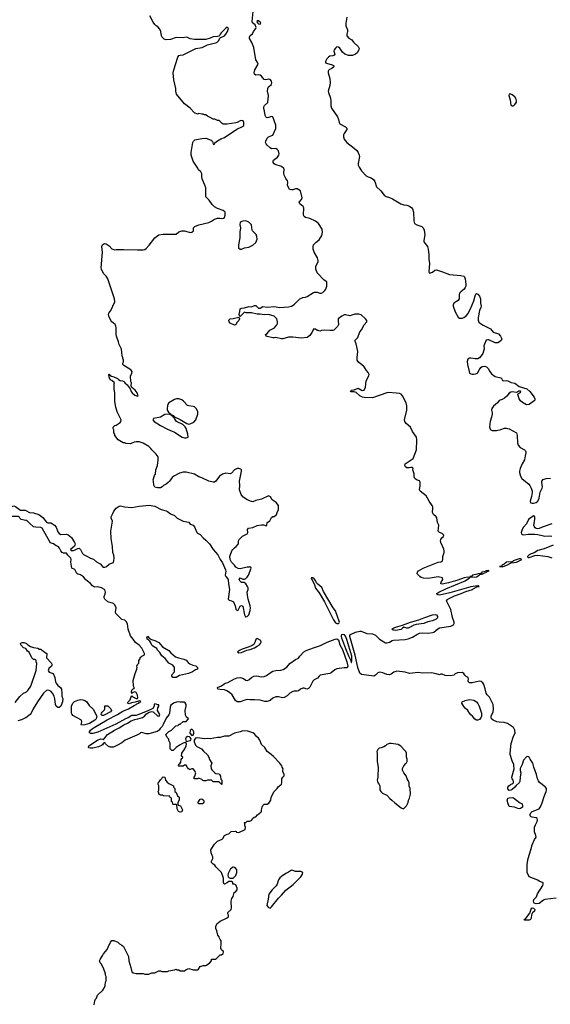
# Model space of a CAD drawing. Header units: inches. Extents: x 1861287 to 2052918, y 204622 to 437896.
# Tile 12 of 215: x 1919914 to 1927367, y 280460 to 294295. Entities that reach past the tile are written whole.
import ezdxf

# ---------------------------------------------------------------- set-up
doc = ezdxf.new("R2010")
doc.units = ezdxf.units.IN
doc.header["$MEASUREMENT"] = 0
for name, color, linetype in [('B9218', 7, 'Continuous'), ('B9228', 7, 'Continuous'), ('B9229', 7, 'Continuous')]:
    doc.layers.add(name, color=color, linetype=linetype)

msp = doc.modelspace()

# ---------------------------------------------------------------- linework, layer by layer
at = {"layer": 'B9218', "color": 5, "elevation": 140}
for points in [[(1920000, 287259), (1919934, 287274), (1919916, 287290), (1919908, 287308), (1919895, 287315), (1919810, 287316), (1919710, 287339), (1919688, 287350), (1919674, 287370), (1919668, 287390), (1919670, 287418), (1919685, 287435), (1919690, 287437), (1919710, 287427), (1919730, 287411), (1919750, 287411), (1919804, 287456), (1919830, 287462), (1919854, 287454), (1919910, 287410), (1919924, 287404), (1919990, 287403), (1920000, 287398)], [(1920000, 285458), (1919999, 285459), (1919968, 285470), (1919928, 285510), (1919926, 285530), (1919930, 285534), (1919950, 285542), (1919970, 285542), (1920000, 285534)], [(1919850, 284701), (1919917, 284783), (1919969, 284831), (1920000, 284846)], [(1920000, 284487), (1919996, 284484), (1919941, 284459), (1919890, 284444)]]:
    msp.add_lwpolyline(points, dxfattribs=at)
at = {"layer": 'B9228', "color": 5}
for points, elevation in [([(1920000, 287398), (1920050, 287372), (1920110, 287364), (1920181, 287341), (1920238, 287298), (1920290, 287232), (1920310, 287225), (1920350, 287223), (1920373, 287213), (1920404, 287190), (1920424, 287164), (1920450, 287097), (1920470, 287073), (1920490, 287063), (1920570, 287066), (1920596, 287056), (1920640, 287020), (1920683, 286950), (1920692, 286928), (1920690, 286910), (1920682, 286898), (1920626, 286850), (1920636, 286836), (1920670, 286837), (1920695, 286845), (1920730, 286866), (1920750, 286869), (1920770, 286850), (1920795, 286795), (1920810, 286779), (1920858, 286758), (1920910, 286728), (1920952, 286712), (1920995, 286675), (1921042, 286650), (1921075, 286610), (1921090, 286602), (1921110, 286602), (1921131, 286609), (1921170, 286643), (1921190, 286654), (1921230, 286667), (1921238, 286690), (1921242, 286730), (1921237, 286770), (1921222, 286810), (1921219, 286890), (1921197, 287003), (1921194, 287110), (1921216, 287250), (1921201, 287290), (1921198, 287310), (1921224, 287356), (1921237, 287390), (1921270, 287430), (1921310, 287457), (1921330, 287462), (1921388, 287448), (1921490, 287440), (1921590, 287460), (1921733, 287473), (1921810, 287459), (1921903, 287410), (1921972, 287392), (1921990, 287384), (1922032, 287352), (1922090, 287330), (1922127, 287290), (1922210, 287248), (1922290, 287233), (1922310, 287205), (1922350, 287191), (1922369, 287169), (1922400, 287090), (1922410, 287078), (1922450, 287060), (1922492, 287012), (1922530, 286983), (1922582, 286930), (1922632, 286850), (1922697, 286777), (1922730, 286711), (1922761, 286661), (1922804, 286564), (1922807, 286547), (1922800, 286490), (1922807, 286470), (1922837, 286437), (1922843, 286423), (1922846, 286367), (1922860, 286290), (1922842, 286150), (1922858, 286138), (1922891, 286131), (1922915, 286115), (1922939, 286059), (1922950, 286011), (1922970, 285995), (1922982, 285998), (1923010, 286052), (1923030, 286062), (1923050, 286052), (1923072, 285932), (1923085, 285905), (1923090, 285902), (1923110, 285911), (1923130, 285932), (1923149, 285991), (1923155, 286030), (1923150, 286058), (1923121, 286150), (1923113, 286207), (1923109, 286250), (1923122, 286290), (1923122, 286310), (1923115, 286330), (1923090, 286368), (1923067, 286387), (1923030, 286388), (1923008, 286410), (1922998, 286430), (1923010, 286452), (1923050, 286431), (1923070, 286431), (1923090, 286441), (1923110, 286461), (1923129, 286490), (1923166, 286590), (1923162, 286602), (1923146, 286606), (1923138, 286602), (1923110, 286602), (1923010, 286579), (1922982, 286582), (1922950, 286602), (1922930, 286629), (1922889, 286670), (1922870, 286710), (1922867, 286753), (1922893, 286830), (1922906, 286850), (1922930, 286875), (1922955, 286890), (1922989, 286930), (1922989, 286970), (1922995, 286990), (1923043, 287037), (1923108, 287070), (1923118, 287090), (1923115, 287130), (1923128, 287150), (1923190, 287161), (1923250, 287186), (1923310, 287196), (1923337, 287197), (1923378, 287182), (1923386, 287190), (1923388, 287230), (1923425, 287255), (1923450, 287302), (1923470, 287312), (1923487, 287313), (1923510, 287334), (1923522, 287338), (1923528, 287370), (1923549, 287410), (1923549, 287470), (1923514, 287510), (1923459, 287550), (1923438, 287590), (1923420, 287600), (1923410, 287602), (1923310, 287557), (1923230, 287539), (1923190, 287521), (1923170, 287523), (1923110, 287550), (1923050, 287590), (1923025, 287625), (1922999, 287690), (1923006, 287750), (1923003, 287810), (1923029, 287949), (1923028, 287968), (1923018, 287978), (1922990, 287989), (1922970, 287989), (1922930, 287969), (1922890, 287924), (1922870, 287913), (1922810, 287921), (1922762, 287910), (1922720, 287880), (1922670, 287809), (1922650, 287798), (1922630, 287795), (1922569, 287809), (1922470, 287858), (1922430, 287873), (1922370, 287907), (1922250, 287938), (1922210, 287938), (1922158, 287922), (1922079, 287881), (1922057, 287863), (1922018, 287810), (1921998, 287790), (1921970, 287769), (1921932, 287748), (1921914, 287730), (1921890, 287718), (1921850, 287718), (1921810, 287728), (1921796, 287756), (1921795, 287810), (1921789, 287830), (1921809, 287890), (1921822, 287910), (1921825, 287970), (1921849, 288030), (1921861, 288110), (1921857, 288150), (1921829, 288189), (1921770, 288249), (1921757, 288270), (1921730, 288297), (1921650, 288346), (1921590, 288361), (1921550, 288365), (1921521, 288359), (1921470, 288335), (1921410, 288338), (1921390, 288348), (1921366, 288350), (1921298, 288390), (1921248, 288450), (1921248, 288470), (1921238, 288490), (1921238, 288530), (1921226, 288550), (1921228, 288570), (1921249, 288591), (1921270, 288598), (1921325, 288635), (1921334, 288650), (1921337, 288670), (1921285, 288785), (1921263, 288850), (1921252, 288930), (1921249, 289049), (1921242, 289110), (1921242, 289178), (1921246, 289190), (1921210, 289226), (1921188, 289230), (1921169, 289270), (1921166, 289310), (1921170, 289314), (1921178, 289298), (1921204, 289284), (1921237, 289277), (1921290, 289252), (1921300, 289240), (1921324, 289224), (1921360, 289220), (1921385, 289205), (1921392, 289190), (1921422, 289162), (1921466, 289106), (1921481, 289070), (1921496, 289050), (1921530, 289021), (1921570, 289005), (1921578, 289010), (1921564, 289050), (1921535, 289090), (1921488, 289128), (1921478, 289150), (1921482, 289190), (1921474, 289210), (1921468, 289288), (1921489, 289330), (1921492, 289352), (1921474, 289374), (1921376, 289436), (1921362, 289450), (1921362, 289470), (1921372, 289488), (1921374, 289510), (1921353, 289573), (1921345, 289665), (1921310, 289730), (1921301, 289770), (1921272, 289850), (1921267, 289873), (1921270, 289970), (1921266, 289990), (1921260, 290000)], 140), ([(1924386, 290000), (1924377, 289983), (1924326, 289934), (1924310, 289929), (1924270, 289929), (1924190, 289934), (1924151, 289929), (1924130, 289918), (1924107, 289927), (1924090, 289928), (1924067, 289947), (1924034, 289946), (1924034, 289934), (1924019, 289901), (1923990, 289855), (1923950, 289829), (1923870, 289819), (1923750, 289834), (1923690, 289834), (1923610, 289809), (1923590, 289808), (1923510, 289829), (1923490, 289822), (1923470, 289824), (1923390, 289844), (1923378, 289850), (1923366, 289870), (1923390, 289885), (1923429, 289931), (1923495, 289965), (1923521, 290000)], 120), ([(1927450, 281953), (1927290, 281934), (1927270, 281925), (1927210, 281878), (1927170, 281872), (1927141, 281881), (1927134, 281890), (1927129, 281910), (1927134, 281930), (1927171, 281969), (1927185, 282010), (1927262, 282130), (1927268, 282150), (1927267, 282167), (1927210, 282189), (1927190, 282204), (1927070, 282249), (1927042, 282310), (1927041, 282430), (1927055, 282510), (1927092, 282628), (1927110, 282702), (1927145, 282775), (1927169, 282810), (1927165, 282830), (1927144, 282884), (1927144, 282950), (1927157, 282983), (1927184, 283030), (1927188, 283050), (1927182, 283070), (1927170, 283082), (1927110, 283090), (1927096, 283096), (1927085, 283110), (1927085, 283125), (1927092, 283150), (1927110, 283171), (1927210, 283208), (1927230, 283233), (1927253, 283290), (1927280, 283380), (1927310, 283450), (1927314, 283470), (1927311, 283490), (1927294, 283514), (1927216, 283576), (1927199, 283599), (1927185, 283630), (1927172, 283690), (1927134, 283790), (1927121, 283850), (1927084, 283904), (1927072, 283932), (1927050, 283942), (1927030, 283935), (1926988, 283892), (1926971, 283830), (1926945, 283775), (1926944, 283744), (1926951, 283710), (1926943, 283650), (1926941, 283590), (1926931, 283570), (1926887, 283533), (1926870, 283509), (1926830, 283478), (1926810, 283468), (1926790, 283466), (1926770, 283486), (1926769, 283510), (1926784, 283530), (1926809, 283550), (1926839, 283561), (1926849, 283571), (1926849, 283590), (1926843, 283610), (1926829, 283630), (1926826, 283650), (1926857, 283770), (1926855, 283815), (1926853, 283830), (1926830, 283882), (1926804, 283970), (1926802, 283990), (1926815, 284125), (1926850, 284225), (1926872, 284268), (1926867, 284310), (1926861, 284330), (1926848, 284348), (1926767, 284407), (1926720, 284420), (1926650, 284423), (1926615, 284430), (1926565, 284450), (1926543, 284470), (1926537, 284490), (1926538, 284510), (1926563, 284570), (1926571, 284610), (1926565, 284670), (1926513, 284773), (1926478, 284810), (1926466, 284830), (1926454, 284894), (1926434, 284954), (1926419, 284979), (1926394, 284994), (1926370, 284998), (1926330, 284993), (1926270, 284975), (1926230, 284978), (1926214, 284994), (1926212, 285010), (1926217, 285030), (1926211, 285050), (1926185, 285065), (1926165, 285085), (1926150, 285109), (1926130, 285124), (1926065, 285115), (1926030, 285101), (1926010, 285085), (1925970, 285076), (1925890, 285078), (1925850, 285097), (1925830, 285097), (1925810, 285089), (1925765, 285105), (1925697, 285117), (1925570, 285111), (1925510, 285122), (1925390, 285106), (1925326, 285126), (1925210, 285139), (1925170, 285128), (1925130, 285097), (1925109, 285091), (1925070, 285095), (1925016, 285116), (1924970, 285126), (1924943, 285117), (1924910, 285083), (1924890, 285072), (1924713, 285093), (1924690, 285114), (1924664, 285190), (1924624, 285364), (1924550, 285626), (1924552, 285650), (1924562, 285658), (1924632, 285690), (1924690, 285702), (1924710, 285702), (1924790, 285671), (1924870, 285665), (1924910, 285647), (1924968, 285588), (1925050, 285539), (1925070, 285538), (1925110, 285547), (1925147, 285573), (1925164, 285576), (1925330, 285585), (1925370, 285595), (1925430, 285617), (1925490, 285655), (1925530, 285674), (1925570, 285680), (1925650, 285675), (1925710, 285683), (1925732, 285690), (1925785, 285735), (1925810, 285749), (1925970, 285772), (1926009, 285790), (1926017, 285810), (1926018, 285830), (1925995, 285895), (1925970, 286007), (1925910, 286130), (1925917, 286143), (1925927, 286153), (1926021, 286199), (1926114, 286230), (1926180, 286260), (1926272, 286290), (1926281, 286299), (1926334, 286326), (1926368, 286330), (1926359, 286339), (1926350, 286339), (1926250, 286326), (1925957, 286243), (1925811, 286210), (1925792, 286212), (1925779, 286219), (1925773, 286230), (1925799, 286250), (1925901, 286298), (1926172, 286408), (1926218, 286442), (1926235, 286450), (1926238, 286458), (1926210, 286460), (1926159, 286450), (1926070, 286418), (1925939, 286381), (1925850, 286364), (1925830, 286370), (1925833, 286390), (1925858, 286430), (1925851, 286451), (1925790, 286464), (1925650, 286444), (1925587, 286447), (1925555, 286455), (1925533, 286470), (1925499, 286510), (1925501, 286530), (1925514, 286550), (1925581, 286590), (1925790, 286674), (1925830, 286679), (1925854, 286690), (1925859, 286710), (1925857, 286750), (1925874, 286810), (1925874, 286830), (1925870, 286853), (1925827, 286947), (1925825, 286970), (1925829, 286991), (1925845, 287015), (1925864, 287030), (1925871, 287050), (1925850, 287077), (1925810, 287087), (1925793, 287110), (1925794, 287146), (1925801, 287190), (1925782, 287230), (1925774, 287294), (1925764, 287310), (1925724, 287343), (1925710, 287369), (1925716, 287430), (1925716, 287450), (1925709, 287469), (1925663, 287530), (1925623, 287603), (1925538, 287670), (1925530, 287690), (1925539, 287750), (1925538, 287798), (1925530, 287813), (1925487, 287830), (1925462, 287850), (1925455, 287870), (1925455, 287915), (1925437, 287970), (1925441, 287990), (1925430, 288001), (1925410, 288004), (1925384, 287996), (1925350, 287998), (1925335, 288010), (1925323, 288030), (1925330, 288053), (1925440, 288130), (1925485, 288250), (1925494, 288390), (1925485, 288430), (1925430, 288507), (1925404, 288570), (1925341, 288621), (1925324, 288650), (1925321, 288670), (1925350, 288810), (1925351, 288870), (1925342, 288910), (1925290, 289009), (1925271, 289031), (1925250, 289040), (1925206, 289046), (1925090, 289054), (1925070, 289051), (1924870, 288980), (1924750, 288986), (1924729, 288990), (1924692, 289010), (1924638, 289058), (1924610, 289065), (1924570, 289064), (1924558, 289070), (1924569, 289091), (1924610, 289096), (1924670, 289115), (1924725, 289085), (1924750, 289091), (1924769, 289130), (1924778, 289222), (1924819, 289290), (1924823, 289310), (1924810, 289337), (1924785, 289365), (1924750, 289416), (1924713, 289450), (1924676, 289476), (1924656, 289510), (1924653, 289550), (1924665, 289630), (1924640, 289740), (1924628, 289772), (1924628, 289790), (1924662, 289830), (1924692, 289908), (1924718, 289942), (1924748, 290000)], 120), ([(1926426, 290000), (1926450, 289986), (1926528, 289950), (1926566, 289906), (1926639, 289879), (1926668, 289850), (1926686, 289810), (1926675, 289785), (1926654, 289766), (1926630, 289754), (1926590, 289756), (1926505, 289795), (1926490, 289798), (1926468, 289792), (1926432, 289710), (1926436, 289670), (1926417, 289603), (1926410, 289589), (1926370, 289542), (1926350, 289529), (1926310, 289529), (1926250, 289539), (1926230, 289538), (1926210, 289525), (1926201, 289490), (1926202, 289450), (1926226, 289350), (1926234, 289330), (1926250, 289319), (1926270, 289313), (1926290, 289312), (1926323, 289317), (1926344, 289330), (1926370, 289381), (1926390, 289406), (1926410, 289421), (1926445, 289425), (1926470, 289418), (1926493, 289393), (1926516, 289350), (1926540, 289320), (1926590, 289281), (1926670, 289261), (1926685, 289250), (1926692, 289230), (1926710, 289221), (1926750, 289224), (1926770, 289221), (1926819, 289199), (1926870, 289185), (1926930, 289141), (1927036, 289110), (1927081, 289070), (1927141, 288990), (1927151, 288969), (1927151, 288950), (1927142, 288938), (1927072, 288888), (1927030, 288881), (1926974, 288914), (1926950, 288938), (1926930, 288968), (1926909, 289031), (1926918, 289042), (1926950, 289054), (1926955, 289070), (1926950, 289075), (1926923, 289077), (1926910, 289066), (1926890, 289058), (1926830, 289064), (1926810, 289061), (1926790, 289047), (1926755, 289005), (1926724, 288976), (1926690, 288958), (1926650, 288945), (1926627, 288910), (1926570, 288862), (1926545, 288830), (1926540, 288810), (1926550, 288770), (1926550, 288750), (1926543, 288710), (1926524, 288650), (1926513, 288573), (1926523, 288543), (1926532, 288532), (1926550, 288523), (1926610, 288522), (1926670, 288534), (1926724, 288556), (1926750, 288557), (1926790, 288546), (1926890, 288488), (1926901, 288450), (1926905, 288350), (1926915, 288315), (1926942, 288282), (1927003, 288250), (1927017, 288237), (1927023, 288223), (1927025, 288210), (1927012, 288168), (1927002, 288110), (1926970, 288055), (1926944, 287990), (1926935, 287950), (1926936, 287930), (1926950, 287880), (1926968, 287850), (1927064, 287770), (1927080, 287750), (1927099, 287710), (1927110, 287670), (1927110, 287650), (1927103, 287597), (1927082, 287530), (1927088, 287508), (1927110, 287499), (1927130, 287499), (1927170, 287512), (1927190, 287528), (1927210, 287573), (1927226, 287654), (1927254, 287710), (1927257, 287730), (1927246, 287790), (1927250, 287810), (1927267, 287833), (1927310, 287848), (1927369, 287851)], 120), ([(1920959, 280450), (1920968, 280510), (1920978, 280530), (1920994, 280546), (1921009, 280590), (1921080, 280660), (1921103, 280697), (1921115, 280725), (1921118, 280770), (1921128, 280790), (1921128, 280850), (1921118, 280870), (1921118, 280890), (1921090, 280966), (1921058, 281030), (1921044, 281044), (1921035, 281070), (1921042, 281090), (1921082, 281150), (1921089, 281170), (1921142, 281230), (1921170, 281294), (1921187, 281313), (1921188, 281332), (1921210, 281354), (1921237, 281357), (1921292, 281332), (1921314, 281310), (1921350, 281292), (1921371, 281270), (1921425, 281170), (1921441, 281130), (1921446, 281070), (1921477, 280977), (1921490, 280914), (1921510, 280902), (1921552, 280892), (1921650, 280892), (1921670, 280882), (1921730, 280882), (1921770, 280902), (1921810, 280902), (1921870, 280932), (1921890, 280932), (1921910, 280922), (1921990, 280922), (1922008, 280932), (1922090, 280942), (1922110, 280952), (1922124, 280944), (1922150, 280942), (1922170, 280932), (1922230, 280932), (1922250, 280951), (1922290, 280961), (1922350, 280945), (1922410, 280946), (1922425, 280955), (1922450, 280991), (1922490, 281003), (1922530, 281006), (1922580, 281040), (1922606, 281070), (1922610, 281094), (1922670, 281094), (1922730, 281154), (1922750, 281154), (1922770, 281174), (1922778, 281190), (1922770, 281206), (1922747, 281227), (1922738, 281250), (1922738, 281270), (1922746, 281290), (1922746, 281350), (1922728, 281368), (1922718, 281390), (1922715, 281410), (1922698, 281430), (1922684, 281490), (1922670, 281526), (1922670, 281554), (1922684, 281590), (1922730, 281630), (1922818, 281670), (1922848, 281690), (1922848, 281710), (1922838, 281730), (1922838, 281750), (1922882, 281790), (1922889, 281810), (1922882, 281910), (1922894, 281946), (1922910, 281974), (1922928, 282030), (1922950, 282045), (1922969, 282070), (1922969, 282090), (1922950, 282138), (1922927, 282147), (1922906, 282150), (1922906, 282170), (1922890, 282186), (1922850, 282186), (1922834, 282170), (1922790, 282148), (1922786, 282150), (1922778, 282170), (1922778, 282230), (1922748, 282310), (1922669, 282389), (1922655, 282415), (1922630, 282428), (1922606, 282450), (1922606, 282470), (1922629, 282510), (1922629, 282530), (1922615, 282550), (1922602, 282590), (1922598, 282630), (1922649, 282711), (1922690, 282754), (1922758, 282782), (1922768, 282790), (1922789, 282831), (1922830, 282852), (1922850, 282854), (1922886, 282890), (1922947, 282893), (1922954, 282890), (1922958, 282878), (1922990, 282874), (1923082, 282918), (1923086, 282950), (1923078, 282970), (1923078, 282998), (1923068, 283008), (1923070, 283014), (1923090, 283014), (1923108, 283032), (1923147, 283033), (1923175, 283045), (1923186, 283070), (1923206, 283090), (1923230, 283094), (1923256, 283124), (1923300, 283160), (1923308, 283170), (1923308, 283190), (1923318, 283230), (1923329, 283251), (1923350, 283272), (1923390, 283274), (1923415, 283285), (1923442, 283330), (1923448, 283370), (1923489, 283451), (1923528, 283490), (1923543, 283517), (1923568, 283532), (1923590, 283554), (1923595, 283570), (1923598, 283630), (1923609, 283651), (1923628, 283670), (1923628, 283690), (1923609, 283730), (1923609, 283751), (1923615, 283770), (1923602, 283790), (1923598, 283810), (1923570, 283848), (1923480, 283940), (1923448, 283970), (1923389, 284010), (1923355, 284070), (1923309, 284109), (1923289, 284169), (1923270, 284198), (1923242, 284222), (1923210, 284262), (1923190, 284275), (1923118, 284298), (1923050, 284304), (1923011, 284289), (1922930, 284269), (1922850, 284229), (1922830, 284225), (1922790, 284229), (1922730, 284209), (1922690, 284209), (1922590, 284189), (1922550, 284194), (1922510, 284189), (1922410, 284206), (1922382, 284198), (1922363, 284170), (1922363, 284150), (1922381, 284101), (1922402, 284082), (1922466, 284050), (1922496, 284016), (1922550, 283966), (1922570, 283931), (1922580, 283900), (1922611, 283850), (1922598, 283810), (1922602, 283770), (1922612, 283752), (1922654, 283710), (1922670, 283702), (1922710, 283698), (1922722, 283690), (1922733, 283667), (1922738, 283618), (1922750, 283614), (1922753, 283607), (1922754, 283550), (1922750, 283546), (1922742, 283562), (1922727, 283567), (1922722, 283582), (1922710, 283586), (1922630, 283586), (1922607, 283607), (1922550, 283608), (1922530, 283598), (1922500, 283600), (1922485, 283605), (1922470, 283618), (1922430, 283638), (1922410, 283628), (1922370, 283626), (1922366, 283630), (1922366, 283650), (1922376, 283664), (1922388, 283710), (1922370, 283746), (1922350, 283766), (1922330, 283766), (1922310, 283758), (1922300, 283760), (1922287, 283767), (1922270, 283786), (1922250, 283818), (1922230, 283818), (1922212, 283808), (1922190, 283806), (1922150, 283806), (1922146, 283810), (1922147, 283833), (1922162, 283838), (1922176, 283864), (1922180, 283900), (1922190, 283914), (1922202, 283918), (1922206, 283930), (1922188, 283948), (1922189, 283990), (1922233, 284047), (1922254, 284090), (1922257, 284117), (1922250, 284128), (1922236, 284136), (1922210, 284129), (1922158, 284102), (1922112, 284070), (1922070, 284028), (1922050, 284026), (1922028, 284048), (1922026, 284130), (1922008, 284168), (1922007, 284187), (1921986, 284210), (1921968, 284250), (1922010, 284294), (1922046, 284310), (1922107, 284373), (1922142, 284378), (1922150, 284394), (1922170, 284394), (1922210, 284434), (1922250, 284434), (1922286, 284470), (1922256, 284496), (1922243, 284523), (1922239, 284590), (1922254, 284650), (1922253, 284670), (1922237, 284697), (1922224, 284704), (1922170, 284703), (1922130, 284709), (1922072, 284690), (1922036, 284664), (1922026, 284634), (1922018, 284550), (1922011, 284529), (1921970, 284478), (1921931, 284390), (1921915, 284365), (1921886, 284334), (1921872, 284310), (1921845, 284295), (1921730, 284262), (1921690, 284262), (1921630, 284278), (1921610, 284274), (1921599, 284261), (1921561, 284239), (1921395, 284170), (1921350, 284133), (1921290, 284099), (1921230, 284074), (1921190, 284071), (1921162, 284082), (1921119, 284119), (1921110, 284138), (1921090, 284129), (1921076, 284104), (1921064, 284096), (1921021, 284079), (1920940, 284060), (1920910, 284058), (1920885, 284065), (1920879, 284070), (1920887, 284090), (1921008, 284172), (1921050, 284188), (1921084, 284184), (1921090, 284178), (1921097, 284183), (1921149, 284251), (1921247, 284313), (1921310, 284343), (1921375, 284385), (1921428, 284410), (1921479, 284441), (1921530, 284462), (1921575, 284470), (1921641, 284490), (1921667, 284510), (1921697, 284543), (1921734, 284566), (1921770, 284575), (1921790, 284568), (1921850, 284511), (1921875, 284510), (1921883, 284530), (1921849, 284590), (1921853, 284627), (1921868, 284650), (1921866, 284666), (1921854, 284666), (1921830, 284678), (1921810, 284682), (1921803, 284670), (1921801, 284650), (1921784, 284616), (1921758, 284602), (1921721, 284590), (1921703, 284577), (1921575, 284525), (1921550, 284519), (1921490, 284520), (1921437, 284483), (1921399, 284470), (1921265, 284395), (1921010, 284282), (1920943, 284263), (1920907, 284267), (1920895, 284275), (1920894, 284290), (1920909, 284310), (1920930, 284330), (1920960, 284350), (1921141, 284459), (1921290, 284530), (1921362, 284578), (1921444, 284610), (1921521, 284659), (1921549, 284670), (1921559, 284681), (1921588, 284690), (1921595, 284705), (1921615, 284710), (1921610, 284718), (1921590, 284726), (1921582, 284718), (1921537, 284703), (1921485, 284695), (1921450, 284682), (1921428, 284690), (1921438, 284710), (1921464, 284736), (1921475, 284770), (1921490, 284794), (1921501, 284781), (1921550, 284755), (1921570, 284756), (1921574, 284766), (1921570, 284804), (1921550, 284840), (1921530, 284849), (1921501, 284839), (1921490, 284826), (1921482, 284850), (1921490, 284874), (1921510, 284894), (1921522, 284898), (1921526, 284910), (1921518, 284918), (1921514, 284934), (1921509, 285009), (1921534, 285110), (1921559, 285170), (1921562, 285190), (1921558, 285210), (1921570, 285234), (1921587, 285253), (1921588, 285290), (1921607, 285313), (1921608, 285332), (1921628, 285352), (1921666, 285370), (1921669, 285390), (1921630, 285465), (1921590, 285505), (1921542, 285542), (1921509, 285590), (1921470, 285637), (1921438, 285730), (1921430, 285805), (1921410, 285840), (1921390, 285855), (1921350, 285865), (1921264, 285950), (1921261, 285970), (1921269, 286030), (1921250, 286074), (1921230, 286091), (1921154, 286114), (1921110, 286150), (1921099, 286170), (1921099, 286190), (1921114, 286226), (1921118, 286250), (1921115, 286270), (1921103, 286290), (1921063, 286310), (1921030, 286320), (1921010, 286325), (1920970, 286321), (1920950, 286330), (1920938, 286338), (1920910, 286373), (1920844, 286424), (1920810, 286466), (1920770, 286494), (1920730, 286505), (1920715, 286515), (1920690, 286570), (1920645, 286590), (1920631, 286670), (1920635, 286710), (1920630, 286730), (1920589, 286770), (1920570, 286799), (1920530, 286799), (1920509, 286809), (1920491, 286831), (1920474, 286870), (1920456, 286890), (1920424, 286904), (1920390, 286930), (1920345, 286945), (1920336, 286956), (1920230, 287151), (1920210, 287161), (1920142, 287162), (1920110, 287170), (1920055, 287215), (1920016, 287256), (1920000, 287259)], 140), ([(1927388, 287212), (1927265, 287170), (1927210, 287144), (1927190, 287140), (1927167, 287147), (1927156, 287156), (1927144, 287170), (1927136, 287190), (1927151, 287270), (1927150, 287314), (1927130, 287321), (1927061, 287270), (1927031, 287210), (1926990, 287164), (1926970, 287129), (1926958, 287090), (1926962, 287070), (1926970, 287060), (1926995, 287055), (1927056, 287064), (1927150, 287066), (1927190, 287061), (1927290, 287039), (1927350, 287040), (1927390, 287036)], 120), ([(1927408, 286912), (1927282, 286858), (1927190, 286834), (1927138, 286802), (1927099, 286790), (1927070, 286774), (1927047, 286750), (1927047, 286747), (1927057, 286737), (1927070, 286736), (1927150, 286766), (1927192, 286772), (1927330, 286751), (1927390, 286731)], 120), ([(1920000, 285534), (1920010, 285531), (1920018, 285518), (1920040, 285500), (1920065, 285485), (1920110, 285471), (1920170, 285462), (1920190, 285452), (1920210, 285452), (1920220, 285440), (1920250, 285422), (1920270, 285402), (1920294, 285390), (1920292, 285330), (1920357, 285257), (1920368, 285230), (1920361, 285210), (1920322, 285178), (1920316, 285150), (1920330, 285125), (1920386, 285106), (1920406, 285050), (1920417, 284990), (1920425, 284970), (1920450, 284937), (1920486, 284910), (1920499, 284890), (1920508, 284830), (1920508, 284790), (1920518, 284750), (1920515, 284710), (1920490, 284648), (1920470, 284628), (1920449, 284629), (1920428, 284650), (1920418, 284670), (1920409, 284750), (1920396, 284790), (1920373, 284830), (1920350, 284858), (1920330, 284869), (1920310, 284874), (1920290, 284867), (1920250, 284832), (1920163, 284710), (1920102, 284610), (1920077, 284550), (1920063, 284530), (1920000, 284487)], 140), ([(1920000, 284846), (1920010, 284851), (1920030, 284871), (1920070, 284931), (1920144, 285150), (1920155, 285250), (1920146, 285270), (1920146, 285290), (1920130, 285306), (1920110, 285306), (1920086, 285330), (1920048, 285408), (1920023, 285423), (1920000, 285458)], 140)]:
    msp.add_lwpolyline(points, dxfattribs=dict(at, elevation=elevation))
for points, elevation in [([(1922150, 288965), (1922115, 288965), (1922090, 288958), (1922010, 288912), (1921996, 288890), (1921990, 288870), (1921983, 288830), (1921986, 288806), (1922002, 288782), (1922018, 288770), (1922021, 288761), (1922042, 288750), (1922038, 288742), (1922010, 288750), (1921954, 288746), (1921890, 288709), (1921794, 288690), (1921782, 288670), (1921805, 288650), (1921893, 288593), (1921990, 288540), (1922090, 288497), (1922196, 288430), (1922230, 288419), (1922250, 288419), (1922270, 288425), (1922278, 288430), (1922276, 288470), (1922251, 288550), (1922236, 288576), (1922205, 288605), (1922118, 288650), (1922087, 288690), (1922083, 288703), (1922069, 288710), (1922065, 288725), (1922044, 288730), (1922042, 288738), (1922050, 288742), (1922070, 288735), (1922081, 288721), (1922170, 288678), (1922262, 288622), (1922290, 288612), (1922310, 288614), (1922360, 288640), (1922387, 288670), (1922418, 288750), (1922414, 288790), (1922391, 288831), (1922370, 288853), (1922350, 288861), (1922290, 288867), (1922270, 288873), (1922215, 288935), (1922192, 288952)], 140), ([(1926950, 286721), (1926930, 286721), (1926847, 286690), (1926840, 286680), (1926825, 286675), (1926750, 286672), (1926718, 286642), (1926687, 286630), (1926684, 286616), (1926654, 286610), (1926690, 286608), (1926755, 286630), (1926819, 286661), (1926890, 286674), (1926969, 286710)], 120), ([(1926495, 286555), (1926461, 286550), (1926458, 286542), (1926407, 286530), (1926401, 286519), (1926387, 286513), (1926352, 286510), (1926322, 286498), (1926276, 286490), (1926263, 286477), (1926238, 286470), (1926241, 286461), (1926330, 286467), (1926369, 286490), (1926379, 286501), (1926422, 286510), (1926425, 286515), (1926469, 286530), (1926479, 286541), (1926508, 286550)], 120), ([(1924010, 286453), (1924015, 286430), (1924037, 286397), (1924055, 286355), (1924068, 286308), (1924121, 286241), (1924195, 286115), (1924322, 285862), (1924350, 285820), (1924370, 285809), (1924390, 285809), (1924402, 285818), (1924407, 285830), (1924350, 285988), (1924317, 286030), (1924182, 286262), (1924156, 286316), (1924102, 286362), (1924084, 286384), (1924070, 286414), (1924050, 286439), (1924030, 286451)], 140), ([(1925350, 285745), (1925310, 285757), (1925290, 285746), (1925270, 285727), (1925194, 285714), (1925159, 285719), (1925139, 285730), (1925169, 285750), (1925226, 285770), (1925290, 285785), (1925405, 285830), (1925519, 285861), (1925590, 285890), (1925713, 285930), (1925750, 285936), (1925770, 285931), (1925784, 285910), (1925781, 285890), (1925765, 285870), (1925714, 285846), (1925648, 285832), (1925590, 285810), (1925484, 285796), (1925450, 285786), (1925390, 285753), (1925370, 285747)], 120), ([(1922110, 285050), (1922066, 285050), (1922049, 285070), (1922049, 285090), (1922089, 285131), (1922089, 285190), (1922063, 285223), (1922010, 285253), (1921959, 285319), (1921910, 285355), (1921883, 285403), (1921850, 285435), (1921838, 285458), (1921783, 285490), (1921770, 285505), (1921757, 285537), (1921741, 285561), (1921727, 285570), (1921721, 285581), (1921706, 285590), (1921704, 285604), (1921698, 285610), (1921708, 285632), (1921739, 285599), (1921764, 285584), (1921811, 285570), (1921870, 285542), (1921921, 285481), (1922010, 285430), (1922038, 285398), (1922103, 285343), (1922146, 285326), (1922221, 285310), (1922250, 285293), (1922281, 285261), (1922305, 285245), (1922347, 285227), (1922390, 285217), (1922412, 285192), (1922410, 285170), (1922381, 285159), (1922339, 285130), (1922284, 285110), (1922159, 285081)], 120), ([(1924513, 285187), (1924469, 285189), (1924366, 285174), (1924339, 285161), (1924290, 285118), (1924270, 285110), (1924136, 285084), (1924120, 285070), (1924099, 285041), (1924050, 285019), (1924030, 285001), (1923990, 284917), (1923970, 284896), (1923949, 284889), (1923910, 284903), (1923890, 284904), (1923858, 284890), (1923830, 284863), (1923810, 284858), (1923770, 284860), (1923750, 284854), (1923710, 284831), (1923670, 284793), (1923630, 284769), (1923607, 284767), (1923550, 284781), (1923510, 284782), (1923470, 284762), (1923430, 284728), (1923390, 284715), (1923356, 284716), (1923290, 284734), (1923210, 284740), (1923150, 284736), (1923110, 284741), (1923090, 284740), (1923010, 284712), (1922990, 284710), (1922970, 284711), (1922944, 284730), (1922898, 284810), (1922863, 284843), (1922825, 284865), (1922790, 284880), (1922730, 284882), (1922696, 284890), (1922692, 284910), (1922750, 284936), (1922799, 284970), (1922837, 284983), (1922930, 285033), (1922970, 285045), (1923010, 285051), (1923030, 285049), (1923058, 285038), (1923090, 285015), (1923110, 285010), (1923130, 285019), (1923170, 285053), (1923203, 285070), (1923246, 285074), (1923310, 285063), (1923350, 285065), (1923381, 285079), (1923430, 285119), (1923470, 285141), (1923510, 285151), (1923584, 285156), (1923615, 285165), (1923664, 285196), (1923710, 285250), (1923790, 285305), (1923830, 285323), (1923850, 285350), (1923907, 285410), (1923939, 285430), (1924039, 285470), (1924139, 285501), (1924232, 285550), (1924343, 285590), (1924370, 285594), (1924390, 285581), (1924412, 285512), (1924450, 285446), (1924510, 285273), (1924521, 285210)], 120), ([(1923250, 285598), (1923245, 285595), (1923230, 285587), (1923218, 285542), (1923203, 285517), (1923181, 285499), (1923139, 285481), (1923038, 285450), (1922999, 285430), (1922974, 285410), (1922990, 285398), (1923030, 285404), (1923102, 285438), (1923150, 285447), (1923212, 285470), (1923249, 285490), (1923281, 285510), (1923298, 285530), (1923306, 285550), (1923299, 285570)], 140), ([(1924445, 285655), (1924434, 285650), (1924430, 285642), (1924428, 285630), (1924433, 285610), (1924490, 285458), (1924530, 285358), (1924559, 285299), (1924570, 285264), (1924576, 285264), (1924580, 285280), (1924577, 285350), (1924510, 285586), (1924490, 285632), (1924474, 285650)], 140), ([(1920783, 284383), (1920776, 284390), (1920785, 284430), (1920781, 284450), (1920660, 284520), (1920650, 284530), (1920641, 284550), (1920640, 284650), (1920661, 284690), (1920685, 284715), (1920730, 284735), (1920770, 284742), (1920800, 284740), (1920829, 284729), (1920853, 284713), (1920890, 284659), (1920945, 284605), (1920996, 284510), (1920988, 284470), (1920970, 284450), (1920894, 284406), (1920830, 284385)], 140), ([(1926330, 284453), (1926307, 284467), (1926274, 284510), (1926250, 284529), (1926233, 284550), (1926209, 284590), (1926170, 284619), (1926150, 284642), (1926122, 284690), (1926129, 284710), (1926169, 284730), (1926230, 284741), (1926291, 284731), (1926330, 284710), (1926350, 284685), (1926367, 284650), (1926400, 284550), (1926400, 284510), (1926390, 284485), (1926370, 284461), (1926350, 284453)], 120), ([(1921090, 284516), (1921070, 284519), (1921059, 284530), (1921063, 284550), (1921070, 284565), (1921103, 284597), (1921109, 284610), (1921108, 284652), (1921150, 284654), (1921194, 284610), (1921202, 284590), (1921191, 284570), (1921110, 284525)], 140), ([(1922330, 284324), (1922310, 284308), (1922304, 284270), (1922330, 284238), (1922350, 284242), (1922359, 284270), (1922358, 284290), (1922350, 284309)], 140), ([(1922270, 284221), (1922250, 284209), (1922241, 284190), (1922252, 284152), (1922310, 284165), (1922318, 284170), (1922322, 284190), (1922308, 284210), (1922297, 284217)], 140), ([(1925130, 284125), (1925110, 284124), (1925071, 284109), (1925051, 284090), (1925030, 284077), (1924990, 284062), (1924961, 284059), (1924942, 284038), (1924931, 284010), (1924936, 283990), (1924934, 283870), (1924947, 283790), (1924946, 283650), (1924936, 283610), (1924938, 283590), (1924948, 283568), (1924965, 283550), (1924971, 283530), (1924974, 283474), (1924988, 283448), (1925008, 283428), (1925070, 283398), (1925111, 283351), (1925142, 283330), (1925182, 283290), (1925270, 283222), (1925290, 283212), (1925310, 283212), (1925348, 283250), (1925370, 283294), (1925375, 283330), (1925390, 283354), (1925404, 283410), (1925399, 283490), (1925385, 283525), (1925382, 283570), (1925370, 283606), (1925355, 283630), (1925342, 283670), (1925308, 283710), (1925289, 283750), (1925289, 283771), (1925308, 283810), (1925336, 283844), (1925348, 283852), (1925358, 283870), (1925356, 283904), (1925349, 283931), (1925348, 283988), (1925338, 284010), (1925325, 284025), (1925265, 284085), (1925230, 284109)], 140), ([(1922170, 283158), (1922146, 283170), (1922128, 283208), (1922122, 283262), (1922110, 283266), (1922070, 283266), (1922066, 283270), (1922062, 283302), (1922046, 283310), (1922046, 283350), (1922042, 283362), (1922027, 283367), (1922022, 283382), (1922010, 283386), (1921933, 283387), (1921918, 283398), (1921890, 283398), (1921868, 283410), (1921867, 283427), (1921858, 283450), (1921866, 283470), (1921866, 283530), (1921858, 283550), (1921858, 283570), (1921875, 283585), (1921890, 283612), (1921930, 283654), (1921952, 283650), (1921962, 283610), (1921983, 283583), (1922010, 283562), (1922072, 283530), (1922073, 283513), (1922092, 283490), (1922094, 283450), (1922110, 283434), (1922131, 283391), (1922152, 283370), (1922153, 283333), (1922134, 283290), (1922134, 283270), (1922138, 283258), (1922172, 283250), (1922202, 283190), (1922190, 283166)], 140), ([(1922450, 283275), (1922430, 283278), (1922418, 283290), (1922450, 283342), (1922470, 283345), (1922494, 283330), (1922500, 283320), (1922500, 283300), (1922490, 283286), (1922482, 283278)], 140), ([(1926930, 283206), (1926910, 283209), (1926866, 283230), (1926790, 283238), (1926769, 283290), (1926764, 283316), (1926762, 283330), (1926770, 283354), (1926790, 283362), (1926830, 283366), (1926850, 283363), (1926936, 283296), (1926970, 283275), (1926977, 283250), (1926974, 283230), (1926950, 283209)], 120), ([(1922910, 282388), (1922877, 282363), (1922843, 282297), (1922838, 282270), (1922842, 282250), (1922858, 282238), (1922870, 282232), (1922910, 282234), (1922948, 282270), (1922966, 282310), (1922966, 282350), (1922948, 282370), (1922930, 282382)], 140), ([(1923730, 282344), (1923690, 282316), (1923650, 282297), (1923590, 282254), (1923570, 282235), (1923550, 282209), (1923529, 282150), (1923515, 282125), (1923459, 282070), (1923413, 282007), (1923404, 281936), (1923385, 281850), (1923410, 281818), (1923430, 281811), (1923450, 281827), (1923548, 281952), (1923590, 281993), (1923650, 282062), (1923755, 282145), (1923863, 282250), (1923885, 282290), (1923889, 282310), (1923865, 282325), (1923790, 282326), (1923750, 282341)], 140), ([(1927050, 281640), (1927003, 281643), (1926998, 281650), (1927018, 281662), (1927079, 281741), (1927104, 281810), (1927110, 281816), (1927130, 281811), (1927150, 281790), (1927144, 281770), (1927116, 281744), (1927102, 281718), (1927097, 281670), (1927090, 281650), (1927070, 281641)], 120)]:
    msp.add_lwpolyline(points, close=True, dxfattribs=dict(at, elevation=elevation))
at = {"layer": 'B9229', "color": 5}
for points, elevation in [([(1923521, 290000), (1923529, 290010), (1923535, 290030), (1923535, 290050), (1923524, 290090), (1923490, 290129), (1923410, 290153), (1923350, 290149), (1923290, 290158), (1923250, 290158), (1923170, 290175), (1923095, 290175), (1923070, 290186), (1923010, 290126), (1923006, 290126), (1923000, 290140), (1922998, 290150), (1923008, 290192), (1923010, 290231), (1923030, 290243), (1923070, 290246), (1923130, 290265), (1923170, 290260), (1923210, 290278), (1923230, 290279), (1923270, 290239), (1923290, 290241), (1923330, 290266), (1923390, 290255), (1923490, 290264), (1923569, 290249), (1923690, 290259), (1923731, 290269), (1923770, 290292), (1923810, 290337), (1923849, 290370), (1923890, 290389), (1923930, 290397), (1923950, 290406), (1924040, 290460), (1924055, 290465), (1924090, 290466), (1924130, 290450), (1924150, 290450), (1924170, 290463), (1924201, 290490), (1924216, 290510), (1924229, 290550), (1924229, 290609), (1924190, 290635), (1924090, 290738), (1924074, 290790), (1924075, 290825), (1924082, 290850), (1924108, 290890), (1924108, 290910), (1924095, 290950), (1924049, 291030), (1924034, 291070), (1924034, 291110), (1924042, 291130), (1924078, 291170), (1924118, 291202), (1924157, 291263), (1924167, 291310), (1924160, 291350), (1924109, 291429), (1924070, 291464), (1923990, 291499), (1923930, 291514), (1923909, 291530), (1923899, 291550), (1923907, 291650), (1923896, 291670), (1923848, 291708), (1923841, 291730), (1923874, 291770), (1923883, 291790), (1923856, 291890), (1923810, 291916), (1923790, 291917), (1923750, 291903), (1923730, 291902), (1923705, 291910), (1923698, 291918), (1923675, 291970), (1923680, 292010), (1923675, 292030), (1923650, 292061), (1923628, 292110), (1923624, 292136), (1923630, 292190), (1923624, 292204), (1923589, 292230), (1923502, 292262), (1923490, 292270), (1923474, 292290), (1923474, 292310), (1923480, 292320), (1923537, 292363), (1923555, 292390), (1923557, 292410), (1923549, 292450), (1923532, 292472), (1923510, 292483), (1923450, 292481), (1923430, 292493), (1923390, 292530), (1923375, 292550), (1923368, 292570), (1923370, 292590), (1923391, 292630), (1923410, 292649), (1923430, 292660), (1923455, 292665), (1923470, 292674), (1923510, 292766), (1923513, 292787), (1923510, 292812), (1923470, 292930), (1923450, 292935), (1923410, 292919), (1923390, 292915), (1923381, 292921), (1923371, 292931), (1923364, 292950), (1923354, 293010), (1923341, 293050), (1923343, 293070), (1923352, 293088), (1923398, 293130), (1923407, 293230), (1923396, 293290), (1923397, 293330), (1923407, 293350), (1923450, 293383), (1923455, 293410), (1923451, 293430), (1923430, 293455), (1923410, 293461), (1923370, 293448), (1923350, 293452), (1923310, 293499), (1923290, 293514), (1923270, 293520), (1923230, 293517), (1923210, 293530), (1923208, 293550), (1923217, 293590), (1923264, 293670), (1923250, 293704), (1923230, 293729), (1923202, 293902), (1923176, 293976), (1923144, 294030), (1923141, 294050), (1923150, 294072), (1923184, 294096), (1923197, 294130), (1923229, 294170), (1923233, 294187), (1923220, 294220), (1923185, 294250), (1923178, 294270), (1923193, 294410)], 120), ([(1921260, 290000), (1921254, 290010), (1921210, 290050), (1921195, 290070), (1921167, 290130), (1921163, 290150), (1921165, 290170), (1921194, 290210), (1921248, 290328), (1921246, 290370), (1921152, 290652), (1921129, 290689), (1921090, 290730), (1921061, 290790), (1921057, 290810), (1921079, 291030), (1921069, 291110), (1921075, 291130), (1921094, 291146), (1921110, 291151), (1921130, 291143), (1921170, 291116), (1921210, 291076), (1921250, 291063), (1921270, 291067), (1921370, 291067), (1921570, 291059), (1921650, 291061), (1921670, 291066), (1921690, 291078), (1921734, 291126), (1921814, 291230), (1921835, 291250), (1921870, 291271), (1921930, 291282), (1922110, 291282), (1922150, 291316), (1922190, 291329), (1922230, 291328), (1922306, 291306), (1922330, 291309), (1922354, 291330), (1922357, 291350), (1922355, 291370), (1922374, 291390), (1922430, 291410), (1922570, 291444), (1922610, 291462), (1922650, 291491), (1922690, 291507), (1922726, 291506), (1922750, 291501), (1922775, 291505), (1922790, 291514), (1922802, 291550), (1922802, 291590), (1922797, 291597), (1922774, 291614), (1922690, 291642), (1922650, 291664), (1922618, 291698), (1922577, 291757), (1922527, 291807), (1922527, 291930), (1922515, 291970), (1922479, 292059), (1922473, 292090), (1922474, 292130), (1922457, 292157), (1922426, 292186), (1922415, 292210), (1922350, 292308), (1922324, 292390), (1922324, 292430), (1922345, 292570), (1922353, 292587), (1922374, 292606), (1922470, 292626), (1922530, 292631), (1922604, 292604), (1922622, 292582), (1922630, 292545), (1922650, 292546), (1922656, 292564), (1922690, 292592), (1922740, 292620), (1922790, 292638), (1922966, 292754), (1923035, 292790), (1923062, 292810), (1923064, 292850), (1923053, 292873), (1923030, 292879), (1923010, 292873), (1922970, 292849), (1922950, 292844), (1922828, 292828), (1922770, 292828), (1922756, 292836), (1922726, 292870), (1922710, 292878), (1922690, 292878), (1922655, 292895), (1922630, 292898), (1922590, 292922), (1922550, 292938), (1922530, 292958), (1922510, 292958), (1922490, 292968), (1922470, 292968), (1922430, 292978), (1922410, 292968), (1922370, 292988), (1922309, 293050), (1922230, 293114), (1922116, 293250), (1922107, 293290), (1922107, 293330), (1922078, 293450), (1922069, 293550), (1922077, 293590), (1922137, 293770), (1922150, 293790), (1922170, 293797), (1922210, 293799), (1922389, 293890), (1922478, 293902), (1922550, 293940), (1922685, 293975), (1922710, 294001), (1922726, 294034), (1922736, 294044), (1922770, 294057), (1922790, 294070), (1922808, 294090), (1922835, 294130), (1922849, 294170), (1922830, 294189), (1922810, 294177), (1922746, 294110), (1922729, 294090), (1922724, 294076), (1922710, 294064), (1922690, 294059), (1922630, 294055), (1922590, 294036), (1922530, 294016), (1922370, 294015), (1922310, 294027), (1922270, 294045), (1922250, 294047), (1922210, 294038), (1922110, 294043), (1922030, 294014), (1921971, 294011), (1921942, 294022), (1921917, 294050), (1921908, 294070), (1921896, 294130), (1921882, 294162), (1921855, 294195), (1921830, 294209), (1921810, 294229), (1921790, 294258), (1921741, 294350)], 140), ([(1924511, 294330), (1924494, 294246), (1924495, 294210), (1924517, 294150), (1924519, 294130), (1924508, 294090), (1924508, 294068), (1924537, 294037), (1924581, 294010), (1924601, 293981), (1924670, 293917), (1924680, 293890), (1924677, 293870), (1924652, 293828), (1924630, 293810), (1924590, 293793), (1924530, 293793), (1924479, 293810), (1924450, 293839), (1924410, 293894), (1924390, 293909), (1924370, 293913), (1924350, 293896), (1924331, 293870), (1924327, 293850), (1924339, 293810), (1924330, 293797), (1924310, 293786), (1924270, 293784), (1924250, 293770), (1924230, 293746), (1924209, 293709), (1924210, 293690), (1924223, 293683), (1924301, 293661), (1924322, 293650), (1924324, 293644), (1924325, 293630), (1924298, 293610), (1924265, 293595), (1924250, 293581), (1924245, 293570), (1924245, 293550), (1924269, 293470), (1924274, 293410), (1924269, 293370), (1924248, 293290), (1924249, 293270), (1924279, 293190), (1924285, 293150), (1924285, 293085), (1924295, 293050), (1924378, 292930), (1924393, 292890), (1924401, 292850), (1924410, 292833), (1924488, 292790), (1924508, 292770), (1924508, 292750), (1924470, 292697), (1924463, 292677), (1924460, 292650), (1924470, 292615), (1924507, 292567), (1924610, 292491), (1924650, 292455), (1924668, 292430), (1924683, 292390), (1924685, 292370), (1924668, 292272), (1924669, 292250), (1924681, 292221), (1924713, 292170), (1924780, 292100), (1924807, 292087), (1924852, 292072), (1924884, 292050), (1924901, 292021), (1924926, 291946), (1924984, 291890), (1925031, 291831), (1925062, 291810), (1925110, 291795), (1925150, 291776), (1925265, 291705), (1925310, 291693), (1925350, 291688), (1925390, 291675), (1925423, 291650), (1925430, 291639), (1925445, 291590), (1925449, 291470), (1925460, 291430), (1925490, 291410), (1925560, 291390), (1925580, 291370), (1925595, 291335), (1925606, 291270), (1925589, 291190), (1925592, 291172), (1925642, 291110), (1925653, 291070), (1925660, 290990), (1925660, 290930), (1925670, 290870), (1925659, 290750), (1925670, 290731), (1925710, 290747), (1925745, 290775), (1925770, 290779), (1925854, 290754), (1925950, 290713), (1926110, 290702), (1926150, 290691), (1926160, 290680), (1926171, 290651), (1926180, 290580), (1926181, 290550), (1926173, 290530), (1926156, 290510), (1926108, 290470), (1926093, 290450), (1926086, 290430), (1926088, 290370), (1926073, 290350), (1926014, 290310), (1926003, 290290), (1926001, 290270), (1926030, 290191), (1926074, 290114), (1926090, 290103), (1926130, 290102), (1926152, 290110), (1926190, 290136), (1926210, 290160), (1926247, 290230), (1926294, 290346), (1926310, 290414), (1926323, 290437), (1926330, 290445), (1926350, 290439), (1926370, 290410), (1926386, 290370), (1926384, 290310), (1926395, 290270), (1926393, 290250), (1926370, 290209), (1926352, 290110), (1926353, 290073), (1926365, 290045), (1926384, 290024), (1926426, 290000)], 120), ([(1924748, 290000), (1924752, 290008), (1924789, 290050), (1924789, 290070), (1924773, 290090), (1924710, 290149), (1924677, 290157), (1924623, 290157), (1924550, 290135), (1924490, 290147), (1924470, 290147), (1924439, 290130), (1924388, 290090), (1924385, 290070), (1924391, 290009), (1924386, 290000)], 120)]:
    msp.add_lwpolyline(points, dxfattribs=dict(at, elevation=elevation))
for points, elevation in [([(1923250, 294278), (1923246, 294266), (1923252, 294250), (1923270, 294238), (1923290, 294232), (1923299, 294250), (1923270, 294277)], 120), ([(1926810, 293249), (1926790, 293248), (1926783, 293230), (1926801, 293170), (1926812, 293092), (1926830, 293082), (1926850, 293082), (1926870, 293102), (1926890, 293134), (1926894, 293154), (1926882, 293190), (1926869, 293209), (1926830, 293239)], 140), ([(1923090, 291469), (1923050, 291464), (1923012, 291448), (1923006, 291410), (1923015, 291370), (1923006, 291310), (1923007, 291230), (1922986, 291130), (1922985, 291090), (1922990, 291082), (1923010, 291072), (1923030, 291071), (1923070, 291087), (1923130, 291099), (1923190, 291126), (1923230, 291165), (1923250, 291210), (1923245, 291250), (1923234, 291274), (1923217, 291297), (1923186, 291326), (1923179, 291339), (1923169, 291410), (1923130, 291449)], 140), ([(1922930, 290002), (1922870, 290029), (1922854, 290050), (1922850, 290072), (1922870, 290091), (1922910, 290094), (1922994, 290114), (1923002, 290090), (1922991, 290069), (1922962, 290038), (1922950, 290006)], 120)]:
    msp.add_lwpolyline(points, close=True, dxfattribs=dict(at, elevation=elevation))

doc.saveas('drawing.dxf')
